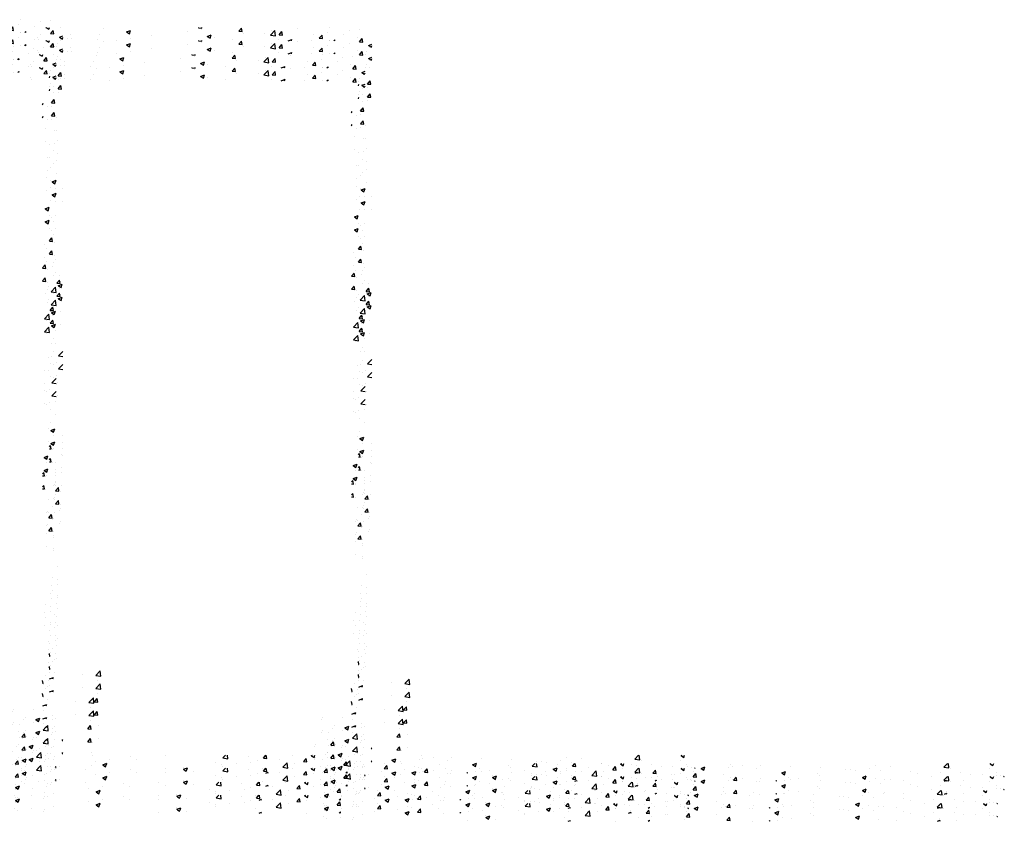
# Model space of a CAD drawing. Extents: x -210 to 4628, y -2287 to 14168.
# Tile 28 of 46: x 3751 to 4628, y 6072 to 6786. Entities that reach past the tile are written whole.
import ezdxf

# ---------------------------------------------------------------- set-up
doc = ezdxf.new("R2010")
doc.units = 0
doc.header["$LTSCALE"] = 24
doc.layers.get('0').update_dxf_attribs({"linetype": 'CONTINUOUS'})
doc.layers.add('E1', color=4, linetype='CONTINUOUS')
doc.layers.add('FIXT', color=6, linetype='CONTINUOUS')

# ---------------------------------------------------------------- blocks, each defined once
blk = doc.blocks.new('*X')
at = {"color": 0}
for p, q in [((2397.6, 1844.71), (2397.6, 1844.71)), ((2416.35, 1849.17), (2416.4, 1849.19)), ((2416.35, 1849.17), (2418.84, 1847.49)), ((2418.84, 1847.49), (2419.41, 1849.19)), ((2429.18, 1848.86), (2429.18, 1848.86)), ((2438.54, 1843.19), (2438.54, 1843.19)), ((2464.37, 1842.45), (2464.37, 1842.45)), ((2467.7, 1848.2), (2467.7, 1848.2)), ((2488.21, 1845.16), (2491.71, 1846.51)), ((2488.21, 1845.16), (2490.7, 1843.49)), ((2490.34, 1846.2), (2490.34, 1846.2)), ((2490.7, 1843.48), (2491.71, 1846.51)), ((2542.09, 1845.74), (2542.09, 1845.74)), ((2552.26, 1848.85), (2552.54, 1849.19)), ((2552.26, 1848.85), (2555.25, 1848.59)), ((2554.61, 1847.39), (2554.61, 1847.39)), ((2555.25, 1848.59), (2555.14, 1849.19)), ((2560.07, 1841.16), (2563.57, 1842.5)), ((2562.55, 1839.48), (2563.57, 1842.5)), ((2588.13, 1845.72), (2590.54, 1848.59)), ((2588.13, 1845.72), (2591.11, 1845.46)), ((2591.12, 1845.45), (2590.54, 1848.59)), ((2592.3, 1843.54), (2592.3, 1843.54)), ((2611.43, 1843.39), (2611.43, 1843.39)), ((2616.39, 1842.37), (2620.29, 1846.43)), ((2616.39, 1842.37), (2620.84, 1841.68)), ((2617.56, 1846.74), (2617.56, 1846.74)), ((2620.84, 1841.68), (2620.29, 1846.43)), ((2623.99, 1842.58), (2626.4, 1845.45)), ((2623.99, 1842.58), (2626.98, 1842.32)), ((2626.98, 1842.32), (2626.4, 1845.45)), ((2640.59, 1848.4), (2640.59, 1848.4)), ((2655, 1842.62), (2655, 1842.62)), ((2659.85, 1839.44), (2662.26, 1842.31)), ((2662.84, 1839.18), (2662.26, 1842.31)), ((2667.52, 1844.26), (2667.52, 1844.26)), ((2669.16, 1848.76), (2669.16, 1848.76)), ((2681.73, 1842.43), (2681.73, 1842.43)), ((2686.45, 1846.76), (2686.45, 1846.76)), ((2695.85, 1847.64), (2695.85, 1847.64)), ((2408.45, 1840.21), (2408.45, 1840.21)), ((2409.38, 1838.19), (2409.38, 1838.19)), ((2435.14, 1839.09), (2435.14, 1839.09)), ((2439.12, 1839.25), (2439.12, 1839.25)), ((2461.83, 1837.96), (2461.83, 1837.96)), ((2479.06, 1837.44), (2479.06, 1837.44)), ((2491.58, 1839.09), (2491.58, 1839.09)), ((2510.51, 1841.58), (2510.51, 1841.58)), ((2560.07, 1841.16), (2562.55, 1839.48)), ((2566.63, 1840.02), (2566.63, 1840.02)), ((2582.27, 1838.39), (2582.27, 1838.39)), ((2623.42, 1838.46), (2623.42, 1838.46)), ((2632, 1837.19), (2635.42, 1838.5)), ((2634.98, 1837.19), (2635.42, 1838.5)), ((2652.57, 1837.42), (2652.57, 1837.42)), ((2659.85, 1839.44), (2662.84, 1839.18)), ((2668.59, 1837.37), (2668.59, 1837.37)), ((2672.72, 1837.19), (2673.65, 1838.16)), ((2673.76, 1837.19), (2673.65, 1838.15)), ((2693.85, 1840.57), (2693.85, 1840.57)), ((2695.72, 1836.3), (2698.13, 1839.18)), ((2695.72, 1836.3), (2698.7, 1836.04)), ((2698.71, 1836.04), (2698.13, 1839.17)), ((2703.78, 1833.15), (2706.69, 1834.27)), ((2700.83, 1824.93), (2700.83, 1824.93)), ((2702.05, 1827.81), (2702.05, 1827.81)), ((2703.78, 1833.15), (2706.27, 1831.47)), ((2704.88, 1831.19), (2704.88, 1831.19)), ((2706.27, 1831.47), (2706.69, 1832.75)), ((2704.24, 1813.12), (2704.24, 1813.12)), ((2702.65, 1798.69), (2705.06, 1801.57)), ((2702.65, 1798.69), (2705.64, 1798.43)), ((2705.64, 1798.43), (2705.06, 1801.56)), ((2694.69, 1798.08), (2695.11, 1798.24)), ((2694.69, 1796.98), (2695.11, 1798.24)), ((2698.76, 1795.09), (2698.76, 1795.09)), ((2702.86, 1795.54), (2702.86, 1795.54)), ((2696.87, 1776.17), (2696.87, 1776.17)), ((2700.68, 1761.61), (2700.68, 1761.61)), ((2699.32, 1750.17), (2699.32, 1750.17)), ((2702.14, 1740.89), (2702.14, 1740.89)), ((2698.61, 1731.78), (2698.61, 1731.78)), ((2701.5, 1722.82), (2701.5, 1722.82)), ((2697.13, 1704.25), (2700.63, 1705.59)), ((2697.13, 1704.25), (2699.61, 1702.57)), ((2699.61, 1702.57), (2700.63, 1705.59)), ((2700.53, 1698.3), (2700.53, 1698.3)), ((2706.33, 1698.07), (2706.33, 1698.07)), ((2696.38, 1672.66), (2696.38, 1672.66)), ((2698.47, 1668.46), (2698.47, 1668.46)), ((2694.69, 1651.58), (2696.95, 1654.27)), ((2694.69, 1651.38), (2697.53, 1651.13)), ((2697.53, 1651.13), (2696.95, 1654.26)), ((2699.4, 1650.58), (2699.4, 1650.58)), ((2697.18, 1640.39), (2697.18, 1640.39)), ((2698.77, 1632.51), (2698.77, 1632.51)), ((2700.38, 1634.98), (2700.38, 1634.98)), ((2701.48, 1613.78), (2703.89, 1616.66)), ((2703.39, 1620.57), (2703.39, 1620.57)), ((2704.47, 1613.52), (2703.89, 1616.65)), ((2704.55, 1615.28), (2704.55, 1615.28)), ((2696.27, 1606.17), (2700.16, 1610.23)), ((2696.27, 1606.17), (2700.72, 1605.48)), ((2700.72, 1605.48), (2700.17, 1610.23)), ((2701.48, 1613.78), (2704.47, 1613.52)), ((2702.64, 1611.6), (2706.14, 1612.95)), ((2702.64, 1611.6), (2705.13, 1609.92)), ((2705.13, 1609.92), (2706.14, 1612.94)), ((2698.32, 1605.15), (2698.32, 1605.15)), ((2704.19, 1588.3), (2704.19, 1588.3)), ((2700.24, 1571.67), (2700.24, 1571.67)), ((2696.67, 1560.28), (2696.67, 1560.28)), ((2702.9, 1549.19), (2706.69, 1553.14)), ((2702.9, 1549.19), (2706.69, 1548.6)), ((2696.03, 1542.21), (2696.03, 1542.21)), ((2698.17, 1541.84), (2698.17, 1541.84)), ((2700.66, 1542.92), (2700.66, 1542.92)), ((2701.81, 1524.98), (2701.81, 1524.98)), ((2700.09, 1508.35), (2700.09, 1508.35)), ((2695.99, 1482.7), (2699.49, 1484.04)), ((2695.99, 1482.7), (2698.47, 1481.02)), ((2698.48, 1481.02), (2699.49, 1484.04)), ((2698.02, 1478.52), (2698.02, 1478.52)), ((2706.44, 1478.13), (2706.44, 1478.13)), ((2694.69, 1468.07), (2695.78, 1469.36)), ((2694.69, 1466.37), (2696.35, 1466.22)), ((2696.35, 1466.22), (2695.78, 1469.35)), ((2697.71, 1465.41), (2697.71, 1465.41)), ((2706.45, 1471.62), (2706.45, 1471.62)), ((2705.83, 1461.49), (2705.83, 1461.49)), ((2699.94, 1445.04), (2699.94, 1445.04)), ((2705.23, 1444.84), (2705.23, 1444.84)), ((2698.52, 1433.15), (2698.52, 1433.15)), ((2699.08, 1434.67), (2699.08, 1434.67)), ((2700.3, 1428.87), (2702.71, 1431.75)), ((2703.29, 1428.61), (2702.71, 1431.74)), ((2700.3, 1428.87), (2703.29, 1428.61)), ((2704.62, 1428.2), (2704.62, 1428.2)), ((2697.88, 1415.21), (2697.88, 1415.21)), ((2704.72, 1413.32), (2704.72, 1413.32)), ((2704.01, 1411.55), (2704.01, 1411.55)), ((2702.19, 1361.62), (2702.19, 1361.62)), ((2697.73, 1351.89), (2697.73, 1351.89)), ((2696.34, 1344.37), (2696.34, 1344.37)), ((2701.58, 1344.98), (2701.58, 1344.98)), ((2701.99, 1335.68), (2701.99, 1335.68)), ((2700.97, 1328.33), (2700.97, 1328.33)), ((2699.65, 1318.41), (2699.65, 1318.41)), ((2700.36, 1311.69), (2700.36, 1311.69)), ((2701.61, 1309.09), (2701.61, 1309.09)), ((2701.61, 1309.09), (2701.61, 1309.09)), ((2699.75, 1295.04), (2699.75, 1295.04)), ((2699.75, 1295.04), (2699.75, 1295.04)), ((2700.98, 1291.01), (2700.98, 1291.01)), ((2695.18, 1281.31), (2694.69, 1283.94)), ((2694.69, 1281.35), (2695.18, 1281.31)), ((2697.58, 1288.58), (2697.58, 1288.58)), ((2699.15, 1278.4), (2699.15, 1278.4)), ((2724.21, 1265.27), (2724.21, 1265.27)), ((2736.04, 1264.28), (2739.94, 1268.34)), ((2736.04, 1264.28), (2740.49, 1263.59)), ((2740.49, 1263.59), (2739.94, 1268.34)), ((2694.95, 1261.19), (2698.35, 1262.49)), ((2697.91, 1261.19), (2698.35, 1262.49)), ((2698.54, 1261.75), (2698.54, 1261.75)), ((2737.7, 1259.87), (2737.7, 1259.87)), ((2734.99, 1240.83), (2737.4, 1243.7)), ((2734.99, 1240.83), (2737.98, 1240.56)), ((2737.98, 1240.56), (2737.4, 1243.7)), ((2661.52, 1231.85), (2661.52, 1231.85)), ((2662.62, 1233.75), (2662.62, 1233.75)), ((2680.45, 1234.34), (2680.45, 1234.34)), ((2689.31, 1232.62), (2689.31, 1232.62)), ((2697.32, 1228.46), (2697.32, 1228.46)), ((2668.28, 1220.26), (2668.28, 1220.26)), ((2671.35, 1224.71), (2671.35, 1224.71)), ((2673.17, 1227.03), (2673.17, 1227.03)), ((2682.68, 1224.89), (2686.18, 1226.24)), ((2682.68, 1224.89), (2685.17, 1223.21)), ((2685.17, 1223.21), (2686.19, 1226.23)), ((2691.69, 1218.06), (2693.21, 1219.63)), ((2693.76, 1214.88), (2693.21, 1219.63)), ((2697.43, 1225.26), (2697.43, 1225.26)), ((2699.86, 1225.9), (2699.86, 1225.9)), ((2667.3, 1214.62), (2667.3, 1214.62)), ((2670.2, 1209.49), (2672.61, 1212.36)), ((2673.19, 1209.23), (2672.61, 1212.36)), ((2689.31, 1215.57), (2691.69, 1218.06)), ((2689.31, 1215.57), (2691.69, 1215.2)), ((2691.69, 1215.2), (2693.76, 1214.88)), ((2696.71, 1211.82), (2696.71, 1211.82)), ((2698.88, 1218.78), (2698.88, 1218.78)), ((2738.57, 1219.29), (2738.57, 1219.29)), ((2670.2, 1209.49), (2673.19, 1209.23)), ((2670.74, 1208.07), (2670.74, 1208.07)), ((2679.37, 1207.21), (2679.37, 1207.21)), ((2680.26, 1209.28), (2680.26, 1209.28)), ((2706.06, 1206.35), (2706.69, 1207.1)), ((2706.06, 1206.35), (2706.69, 1206.3)), ((2706.06, 1206.08), (2706.06, 1206.08)), ((2732.75, 1204.95), (2732.75, 1204.95)), ((2685.72, 1199.06), (2685.72, 1199.06)), ((2696.11, 1195.17), (2696.11, 1195.17)), ((2698.24, 1200.71), (2698.24, 1200.71)), ((2849.4, 1190.75), (2851.74, 1193.19)), ((2853.85, 1190.05), (2853.48, 1193.19)), ((2885.38, 1190.67), (2887.5, 1193.19)), ((2888.37, 1190.4), (2887.86, 1193.19)), ((2928.1, 1192.75), (2929.24, 1193.19)), ((2930.59, 1191.07), (2931.3, 1193.19)), ((3216.3, 1189.8), (3219.56, 1193.19)), ((3220.75, 1189.1), (3220.28, 1193.19)), ((3257.54, 1192.86), (3258.4, 1193.19)), ((3260.02, 1191.18), (3260.7, 1193.19)), ((2670.14, 1191.42), (2670.14, 1191.42)), ((2670.19, 1186.78), (2670.19, 1186.78)), ((2670.52, 1188.63), (2674.02, 1189.98)), ((2670.52, 1188.63), (2673.01, 1186.96)), ((2673.01, 1186.95), (2674.02, 1189.98)), ((2699.35, 1191.78), (2699.35, 1191.78)), ((2735.6, 1187.64), (2735.6, 1187.64)), ((2742.37, 1184.63), (2745.88, 1185.97)), ((2742.37, 1184.63), (2744.86, 1182.95)), ((2744.86, 1182.95), (2745.88, 1185.97)), ((2746.42, 1185.25), (2746.42, 1185.25)), ((2748.12, 1189.29), (2748.12, 1189.29)), ((2767.05, 1191.78), (2767.05, 1191.78)), ((2772.39, 1189), (2772.39, 1189)), ((2798.07, 1192.52), (2798.07, 1192.52)), ((2843.08, 1186.97), (2843.08, 1186.97)), ((2848.51, 1184.51), (2848.51, 1184.51)), ((2849.4, 1190.75), (2853.84, 1190.06)), ((2861.03, 1186.16), (2861.03, 1186.16)), ((2872.24, 1191.98), (2872.24, 1191.98)), ((2874.35, 1186.35), (2874.35, 1186.35)), ((2879.96, 1188.65), (2879.96, 1188.65)), ((2885.38, 1190.67), (2888.37, 1190.4)), ((2899.61, 1189.55), (2899.61, 1189.55)), ((2902.76, 1182.47), (2906.65, 1186.53)), ((2907.21, 1181.78), (2906.65, 1186.53)), ((2911.54, 1192.81), (2911.54, 1192.81)), ((2913.38, 1186.01), (2913.38, 1186.01)), ((2921.24, 1187.53), (2923.65, 1190.4)), ((2921.24, 1187.53), (2924.23, 1187.27)), ((2924.23, 1187.26), (2923.65, 1190.4)), ((2928.1, 1192.75), (2930.59, 1191.07)), ((2942.54, 1191.01), (2942.54, 1191.01)), ((2957.11, 1184.39), (2959.52, 1187.26)), ((2957.11, 1184.39), (2960.09, 1184.13)), ((2960.1, 1184.13), (2959.52, 1187.26)), ((2992.87, 1185.53), (2992.87, 1185.53)), ((2999.96, 1188.74), (3003.46, 1190.09)), ((2999.96, 1188.74), (3002.44, 1187.07)), ((3001.87, 1187.12), (3001.87, 1187.12)), ((3002.44, 1187.06), (3003.46, 1190.08)), ((3024.45, 1189.69), (3024.45, 1189.69)), ((3026.35, 1192.54), (3026.35, 1192.54)), ((3027.54, 1190.64), (3027.54, 1190.64)), ((3036.97, 1191.34), (3036.97, 1191.34)), ((3049.12, 1188.53), (3049.12, 1188.53)), ((3053.04, 1191.42), (3053.04, 1191.42)), ((3071.81, 1184.74), (3075.31, 1186.08)), ((3071.81, 1184.74), (3074.3, 1183.06)), ((3074.3, 1183.06), (3075.31, 1186.08)), ((3079.73, 1190.29), (3079.73, 1190.29)), ((3103.83, 1184.47), (3103.83, 1184.47)), ((3106.42, 1189.16), (3106.42, 1189.16)), ((3129.08, 1187.67), (3129.08, 1187.67)), ((3133.12, 1188.03), (3133.12, 1188.03)), ((3137.36, 1186.56), (3137.36, 1186.56)), ((3149.87, 1188.21), (3149.87, 1188.21)), ((3155.05, 1191.42), (3155.05, 1191.42)), ((3159.81, 1186.91), (3159.81, 1186.91)), ((3168.81, 1190.7), (3168.81, 1190.7)), ((3186.5, 1185.78), (3186.5, 1185.78)), ((3213.19, 1184.65), (3213.19, 1184.65)), ((3216.3, 1189.8), (3220.75, 1189.11)), ((3222.01, 1188.73), (3222.01, 1188.73)), ((3231.34, 1185.24), (3231.34, 1185.24)), ((3257.01, 1188.76), (3257.01, 1188.76)), ((3257.54, 1192.86), (3260.02, 1191.18)), ((3262.78, 1185.09), (3262.78, 1185.09)), ((2669.63, 1181.66), (2669.63, 1181.66)), ((2672.57, 1179.34), (2672.57, 1179.34)), ((2685.09, 1180.99), (2685.09, 1180.99)), ((2695.5, 1178.53), (2695.5, 1178.53)), ((2696.32, 1180.53), (2696.32, 1180.53)), ((2704.02, 1183.48), (2704.02, 1183.48)), ((2798, 1177.86), (2798, 1177.86)), ((2813.92, 1181.97), (2813.92, 1181.97)), ((2814.23, 1180.63), (2817.73, 1181.97)), ((2814.23, 1180.63), (2814.88, 1180.19)), ((2814.88, 1180.19), (2816.72, 1178.95)), ((2816.72, 1178.95), (2817.14, 1180.19)), ((2816.93, 1180.36), (2816.93, 1180.36)), ((2817.14, 1180.19), (2817.73, 1181.97)), ((2822.71, 1179.08), (2822.71, 1179.08)), ((2848.68, 1182.82), (2848.68, 1182.82)), ((2884.22, 1181), (2884.22, 1181)), ((2887.56, 1177.19), (2889.59, 1177.96)), ((2889.33, 1177.19), (2889.59, 1177.96)), ((2902.76, 1182.47), (2907.21, 1181.78)), ((2929.84, 1177.23), (2929.84, 1177.23)), ((2950.64, 1180.17), (2950.64, 1180.17)), ((2958.99, 1177.19), (2960.02, 1178.25)), ((2960.14, 1177.19), (2960.02, 1178.25)), ((2961.42, 1181.39), (2961.42, 1181.39)), ((2973.94, 1183.04), (2973.94, 1183.04)), ((2975.9, 1183.37), (2975.9, 1183.37)), ((2990.8, 1178.52), (2990.8, 1178.52)), ((2992.97, 1181.25), (2995.38, 1184.13)), ((2992.97, 1181.25), (2995.96, 1180.99)), ((2995.96, 1180.99), (2995.38, 1184.12)), ((3019.96, 1183.52), (3019.96, 1183.52)), ((3028.83, 1178.11), (3031.24, 1180.99)), ((3028.83, 1178.11), (3031.82, 1177.85)), ((3031.82, 1177.85), (3031.24, 1180.99)), ((3052.19, 1177.2), (3052.19, 1177.2)), ((3066.55, 1177.19), (3067.11, 1177.85)), ((3067.23, 1177.19), (3067.11, 1177.85)), ((3074.33, 1178.27), (3074.33, 1178.27)), ((3078.16, 1180.95), (3078.16, 1180.95)), ((3086.84, 1179.91), (3086.84, 1179.91)), ((3105.78, 1182.41), (3105.78, 1182.41)), ((3143.67, 1180.73), (3147.17, 1182.08)), ((3143.67, 1180.73), (3146.16, 1179.06)), ((3146.16, 1179.05), (3147.17, 1182.08)), ((3163.69, 1178.72), (3163.69, 1178.72)), ((3180.12, 1178.29), (3180.12, 1178.29)), ((3192.85, 1183.72), (3192.85, 1183.72)), ((3205.37, 1181.49), (3205.37, 1181.49)), ((3216.71, 1177.19), (3219.03, 1178.07)), ((3218.69, 1179.28), (3218.69, 1179.28)), ((3218.73, 1177.19), (3219.03, 1178.07)), ((3233.99, 1177.75), (3233.99, 1177.75)), ((3239.88, 1183.52), (3239.88, 1183.52)), ((3250.27, 1183.44), (3250.27, 1183.44)), ((3263.15, 1182.76), (3263.15, 1182.76)), ((3266.57, 1182.39), (3266.57, 1182.39)), ((3269.66, 1181.52), (3270.14, 1182.01)), ((3269.66, 1181.52), (3270.14, 1181.45))]:
    blk.add_line(p, q, dxfattribs=at)
blk = doc.blocks.new('XEBACK')
at = {"layer": 'FIXT', "color": 0}
for p in [(1082.9, 4937.32), (1082.9, 4925.73), (1358.26, 4930.06), (1358.26, 4918.48), (1076.88, 4913.25), (1352.24, 4906), (1076.88, 4901.67), (1352.24, 4894.42)]:
    blk.add_blockref('*X', p, dxfattribs=at)

msp = doc.modelspace()

# ---------------------------------------------------------------- block references
at = {"layer": 'E1', "color": 0}
msp.add_blockref('XEBACK', (0, 0), dxfattribs=at)

doc.saveas('drawing.dxf')
